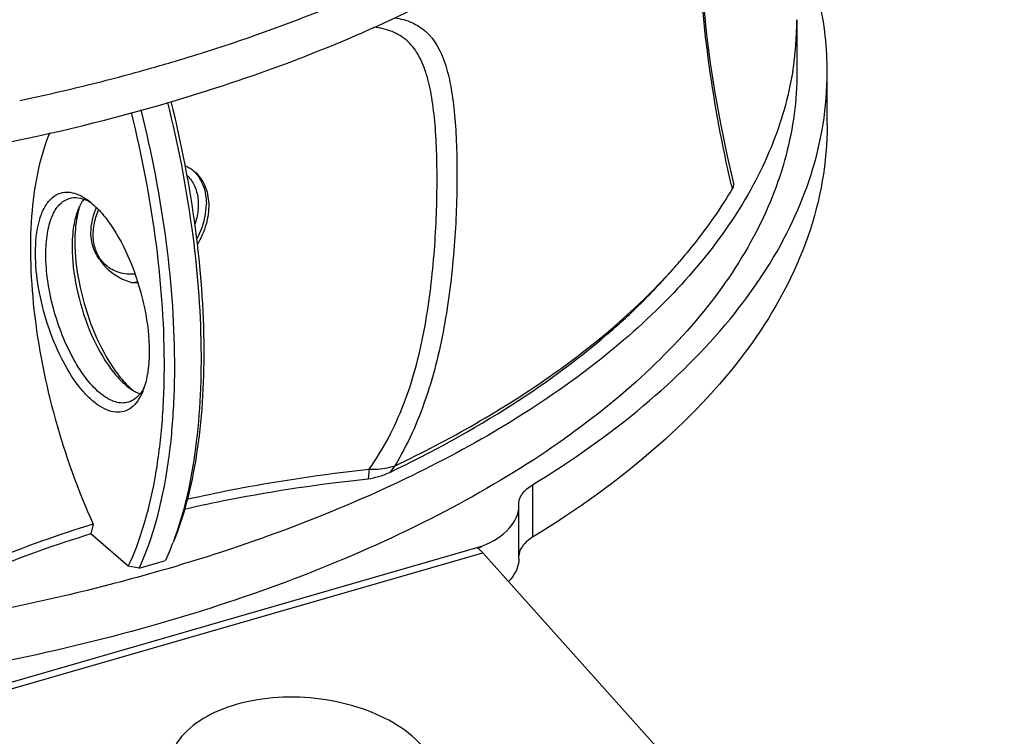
# Model space of a CAD drawing. Header units: millimetres. Extents: x 0 to 420, y 0 to 297.
# Tile 103 of 170: x 382 to 395, y 99 to 108. Entities that reach past the tile are written whole.
import ezdxf

# ---------------------------------------------------------------- set-up
doc = ezdxf.new("R2010")
doc.units = ezdxf.units.MM
doc.header["$LTSCALE"] = 23.1
doc.layers.get('0').update_dxf_attribs({"linetype": 'CONTINUOUS'})
doc.layers.add('02___PRT_ALL_AXES', color=7, linetype='CONTINUOUS')
doc.layers.add('AXES', color=7, linetype='CONTINUOUS')

msp = doc.modelspace()

# ---------------------------------------------------------------- linework, layer by layer
at = {"color": 7, "linetype": 'Continuous'}
for p, q in [((392.7476, 108.1068), (392.7476, 107.4139)), ((393.1476, 106.7211), (393.1476, 107.4139)), ((387.4423, 102.2169), (387.3777, 102.1332)), ((387.1061, 102.1744), (387.0933, 102.0492)), ((389.2612, 101.969), (389.2612, 101.2762)), ((389.0811, 101.6882), (389.0804, 101.7156)), ((389.0811, 100.9949), (389.0811, 101.6877)), ((383.4673, 101.4496), (383.4367, 101.3209)), ((383.9302, 100.8936), (383.4367, 101.3209)), ((380.4461, 98.8068), (388.6064, 101.1624)), ((380.5914, 98.7571), (388.6043, 101.0702)), ((384.4791, 101.1038), (384.4208, 100.9687)), ((395.4828, 93.3901), (388.6043, 101.0702)), ((384.0744, 100.8687), (384.4208, 100.9687)), ((384.0744, 100.8687), (383.9302, 100.8936))]:
    msp.add_line(p, q, dxfattribs=at)
msp.add_lwpolyline([(391.9136, 105.9438), (391.8309, 106.3075), (391.7431, 106.7348), (391.6696, 107.1422), (391.609, 107.5324), (391.5605, 107.9068), (391.5235, 108.2669), (391.4974, 108.6141), (391.4818, 108.9497), (391.4766, 109.2751), (391.4816, 109.591), (391.4968, 109.8982), (391.5225, 110.1972), (391.5588, 110.4882), (391.606, 110.7715), (391.6646, 111.047), (391.7349, 111.3146), (391.7777, 111.4488)], dxfattribs=at)
for centre, radius, start, end in [((388.5014, 108.1088), 4.2462, 350.73114, 359.97663), ((388.7981, 107.4162), 4.3495, 350.89636, 359.96698), ((388.7102, 107.4293), 4.4383, 349.61943, 350.90919), ((412.274, 110.5899), 20.9181, 192.85354, 193.03834), ((382.8885, 105.0284), 0.8622, 50.6722, 54.38113), ((383.8975, 105.3466), 0.6792, 153.37353, 157.83969), ((384.2803, 105.3253), 1.0421, 163.22426, 164.62409), ((384.216, 105.3446), 0.9751, 161.69727, 163.22554), ((385.494, 109.8681), 7.5569, 318.06122, 319.04694), ((384.3437, 103.7931), 0.6764, 234.36008, 239.09047), ((384.6544, 104.0136), 1.037, 227.57576, 229.09753), ((383.3193, 103.5279), 0.865, 337.82909, 341.74376), ((384.6078, 103.9599), 0.9659, 229.09719, 230.71094), ((380.8202, 102.5983), 3.9524, 337.78308, 339.38725), ((387.9272, 102.7053), 1.6858, 291.93538, 293.75966), ((387.9139, 102.738), 1.7211, 291.33056, 291.93934)]:
    msp.add_arc(centre, radius, start, end, dxfattribs=at)
for points, knots in [([(391.8801, 105.9365), (391.7619, 106.4545), (391.57, 107.4703), (391.4381, 108.9456), (391.4891, 110.2728), (391.6556, 111.0845), (391.7712, 111.4435)], [0, 0, 0, 0, 0.2863828, 0.5564444, 0.7966717, 1, 1, 1, 1]), ([(393.1476, 107.4137), (393.1476, 107.5738), (393.1115, 108.227), (392.9247, 108.8686), (392.7208, 109.3176)], [0, 0, 0, 0, 0.2451368, 1, 1, 1, 1]), ([(387.4423, 108.1308), (387.5202, 108.1196), (387.6694, 108.0823), (387.9389, 107.9105), (388.0993, 107.595), (388.1869, 107.2288), (388.2338, 106.8831), (388.2596, 106.4933), (388.2705, 105.9013), (388.2388, 105.0996), (388.1231, 104.1042), (387.889, 103.1166), (387.613, 102.4976), (387.4423, 102.2168)], [0, 0, 0, 0, 0.0368666, 0.0711026, 0.1466852, 0.1939566, 0.248403, 0.3096843, 0.3770376, 0.5258114, 0.6854239, 0.8460286, 1, 1, 1, 1]), ([(387.106, 102.1744), (387.2935, 102.4365), (387.6008, 103.0303), (387.8111, 103.8374), (387.9148, 104.5044), (387.9805, 105.1538), (388.0067, 105.7798), (387.999, 106.3694), (387.9761, 106.7598), (387.9332, 107.1065), (387.8647, 107.4047), (387.7623, 107.6516), (387.6119, 107.8425), (387.4066, 107.9646), (387.2508, 107.9978), (387.169, 108.0072)], [0, 0, 0, 0, 0.1516077, 0.3104591, 0.3904246, 0.4690623, 0.6174104, 0.6848503, 0.7464175, 0.8012886, 0.8490166, 0.8899721, 0.9260949, 0.9613011, 1, 1, 1, 1]), ([(384.3476, 100.1393), (383.0224, 99.7568), (380.2346, 99.1957), (376.6688, 98.9668), (373.7627, 99.0612), (371.6148, 99.2735), (369.5398, 99.6231), (366.9917, 100.2473), (364.6552, 101.1121), (362.6419, 102.2465), (361.4109, 103.1556), (360.4232, 104.1406), (359.6969, 105.1894), (359.2496, 106.2865), (359.1476, 107.045), (359.1476, 107.4136)], [0, 0, 0, 0, 0.143561, 0.294744, 0.3708643, 0.4460112, 0.5192405, 0.5896691, 0.7189662, 0.7768341, 0.8297398, 0.8777626, 0.9213949, 0.9616345, 1, 1, 1, 1]), ([(392.6921, 107.4249), (392.6362, 107.0816), (392.4334, 106.3848), (391.8918, 105.3955), (391.1195, 104.452), (389.7411, 103.2189), (387.4858, 101.8921), (385.4545, 101.1517), (384.3476, 100.8321)], [0, 0, 0, 0, 0.0936536, 0.1933866, 0.301765, 0.4203563, 0.6897782, 1, 1, 1, 1]), ([(392.7475, 107.4142), (392.7476, 107.0456), (392.6457, 106.2871), (392.1985, 105.1899), (391.4722, 104.141), (390.4846, 103.1559), (389.2535, 102.2468), (387.2406, 101.1122), (385.5411, 100.4839), (384.3476, 100.1393)], [0, 0, 0, 0, 0.0935, 0.1915656, 0.2978987, 0.4149311, 0.5438656, 0.6848898, 1, 1, 1, 1]), ([(384.4473, 107.012), (384.5828, 106.4654), (384.7919, 105.3924), (384.9198, 103.8324), (384.8513, 102.4341), (384.6596, 101.579), (384.5195, 101.2068)], [0, 0, 0, 0, 0.2874301, 0.556858, 0.7970052, 1, 1, 1, 1]), ([(384.4919, 107.0259), (384.6285, 106.474), (384.8375, 105.3913), (384.9587, 103.8219), (384.8883, 102.608), (384.7149, 101.758), (384.5923, 101.3808), (384.5213, 101.2071)], [0, 0, 0, 0, 0.2891926, 0.5594364, 0.7989262, 0.9045606, 1, 1, 1, 1]), ([(383.9302, 100.8936), (384.0104, 101.0648), (384.1499, 101.4415), (384.2942, 102.0582), (384.3832, 102.7484), (384.4271, 103.7833), (384.3288, 105.1797), (384.1136, 106.3056), (383.971, 106.8809)], [0, 0, 0, 0, 0.0932513, 0.197299, 0.3118121, 0.43594, 0.7076965, 1, 1, 1, 1]), ([(384.0744, 100.8687), (384.154, 101.0431), (384.2923, 101.4257), (384.4348, 102.0509), (384.5218, 102.7489), (384.5631, 103.7936), (384.4616, 105.2012), (384.2439, 106.3357), (384.1001, 106.9152)], [0, 0, 0, 0, 0.093655, 0.1980027, 0.3126868, 0.4368512, 0.7083216, 1, 1, 1, 1]), ([(382.8937, 106.6133), (382.8298, 106.4629), (382.7278, 106.1245), (382.6474, 105.5679), (382.6304, 104.9412), (382.6952, 104.016), (382.9329, 102.8257), (383.2639, 101.8979), (383.4673, 101.4496)], [0, 0, 0, 0, 0.0923126, 0.1984325, 0.3170295, 0.4458312, 0.7218597, 1, 1, 1, 1]), ([(393.1476, 106.7209), (393.1475, 106.2248), (392.9611, 105.1857), (392.165, 103.7306), (390.9031, 102.3889), (389.8468, 101.6342), (389.2612, 101.2762)], [0, 0, 0, 0, 0.2135348, 0.4443385, 0.7045714, 1, 1, 1, 1]), ([(389.2612, 101.969), (389.7731, 102.282), (390.7084, 102.9381), (391.8711, 104.0797), (392.6903, 105.3064), (392.9961, 106.1943), (393.0759, 106.6296)], [0, 0, 0, 0, 0.2908368, 0.5515499, 0.7854984, 1, 1, 1, 1]), ([(382.7058, 105.0284), (382.7058, 105.1716), (382.723, 105.3753), (382.8089, 105.6111), (382.8923, 105.736), (383.0004, 105.8157), (383.1286, 105.8401), (383.2643, 105.8085), (383.3483, 105.7596), (383.3907, 105.7294)], [0, 0, 0, 0, 0.3348908, 0.469648, 0.5830958, 0.6811617, 0.7751873, 0.8783763, 1, 1, 1, 1]), ([(391.2014, 104.915), (391.2681, 104.9919), (391.5202, 105.2946), (391.7467, 105.6191), (391.8952, 105.8707)], [0, 0, 0, 0, 0.258434, 1, 1, 1, 1]), ([(391.8952, 105.8707), (391.9033, 105.8814), (391.9161, 105.9048), (391.9165, 105.9318), (391.9136, 105.9438)], [0, 0, 0, 0, 0.5206302, 1, 1, 1, 1]), ([(382.8424, 105.0101), (382.8424, 105.1026), (382.8532, 105.2729), (382.9104, 105.4992), (383.006, 105.6682), (383.105, 105.7348), (383.1541, 105.7489)], [0, 0, 0, 0, 0.3270205, 0.6004651, 0.8193103, 1, 1, 1, 1]), ([(383.1541, 105.7489), (383.1899, 105.7593), (383.2714, 105.7642), (383.348, 105.7389), (383.386, 105.7211)], [0, 0, 0, 0, 0.470382, 1, 1, 1, 1]), ([(383.3446, 105.7377), (383.3395, 105.7313), (383.3192, 105.7039), (383.302, 105.6742), (383.2903, 105.651)], [0, 0, 0, 0, 0.2385547, 1, 1, 1, 1]), ([(383.2684, 105.6028), (383.2396, 105.5322), (383.1993, 105.3682), (383.1888, 105.2009), (383.1888, 105.1101)], [0, 0, 0, 0, 0.456522, 1, 1, 1, 1]), ([(383.2754, 105.6016), (383.2669, 105.5705), (383.2353, 105.4316), (383.2254, 105.2884), (383.2254, 105.1784)], [0, 0, 0, 0, 0.2267095, 1, 1, 1, 1]), ([(383.435, 105.6954), (383.4892, 105.6511), (383.5954, 105.5429), (383.7936, 105.2708), (383.9988, 104.8502), (384.1601, 104.3013), (384.2058, 103.9159), (384.2058, 103.7293)], [0, 0, 0, 0, 0.0971477, 0.2090442, 0.4658867, 0.741197, 1, 1, 1, 1]), ([(383.1888, 105.1101), (383.1888, 104.9292), (383.2346, 104.556), (383.3948, 104.0282), (383.5979, 103.6285), (383.7929, 103.3772), (383.8969, 103.281), (383.9495, 103.2434)], [0, 0, 0, 0, 0.2621677, 0.5402875, 0.7964416, 0.9061586, 1, 1, 1, 1]), ([(383.2254, 105.1784), (383.2254, 104.9986), (383.2679, 104.6267), (383.4197, 104.0937), (383.6135, 103.6813), (383.8015, 103.4077), (383.9028, 103.2956), (383.9548, 103.2481)], [0, 0, 0, 0, 0.2558542, 0.5286442, 0.7860176, 0.8998369, 1, 1, 1, 1]), ([(384.1204, 103.2014), (384.1026, 103.1579), (384.0623, 103.0792), (383.9781, 102.9855), (383.8754, 102.931), (383.7597, 102.9211), (383.6386, 102.9544), (383.5153, 103.0264), (383.3914, 103.1344), (383.2206, 103.3325), (383.0303, 103.6503), (382.8536, 104.0882), (382.7373, 104.5556), (382.7058, 104.8746), (382.7058, 105.0284)], [0, 0, 0, 0, 0.0475939, 0.088544, 0.1254677, 0.1623307, 0.2031224, 0.2505059, 0.3056322, 0.3685461, 0.5143438, 0.6776857, 0.8444769, 1, 1, 1, 1]), ([(383.9307, 103.0588), (383.9042, 103.0512), (383.8465, 103.0442), (383.7568, 103.0601), (383.6644, 103.1006), (383.5317, 103.1908), (383.3706, 103.3628), (383.1991, 103.6282), (383.0505, 103.9472), (382.9353, 104.2978), (382.8616, 104.6554), (382.8424, 104.8947), (382.8424, 105.0101)], [0, 0, 0, 0, 0.0340921, 0.0706899, 0.1116876, 0.1581827, 0.2686876, 0.4007795, 0.5484635, 0.7035714, 0.8570376, 1, 1, 1, 1]), ([(387.4423, 102.2169), (388.1682, 102.5641), (389.4858, 103.3097), (390.6458, 104.2949), (391.1153, 104.8175)], [0, 0, 0, 0, 0.5338621, 1, 1, 1, 1]), ([(390.324, 104.0232), (390.3963, 104.0869), (390.6729, 104.338), (390.9339, 104.6067), (391.1156, 104.8162)], [0, 0, 0, 0, 0.2576568, 1, 1, 1, 1]), ([(387.3777, 102.1332), (387.9313, 102.398), (388.9605, 102.9598), (389.9067, 103.656), (390.324, 104.0232)], [0, 0, 0, 0, 0.5247171, 1, 1, 1, 1]), ([(384.2058, 103.7293), (384.2058, 103.6438), (384.1969, 103.4842), (384.1641, 103.3271), (384.1408, 103.2569)], [0, 0, 0, 0, 0.5363777, 1, 1, 1, 1]), ([(384.1121, 103.206), (384.0895, 103.1707), (384.0381, 103.1085), (383.9665, 103.0691), (383.9307, 103.0588)], [0, 0, 0, 0, 0.5296442, 1, 1, 1, 1]), ([(383.9962, 103.2127), (384.0037, 103.2083), (384.0327, 103.1918), (384.0632, 103.1779), (384.0864, 103.1696)], [0, 0, 0, 0, 0.2618254, 1, 1, 1, 1]), ([(387.106, 102.1744), (387.1324, 102.1736), (387.2457, 102.1752), (387.3588, 102.1931), (387.4423, 102.2168)], [0, 0, 0, 0, 0.2335033, 1, 1, 1, 1]), ([(384.7058, 101.7789), (384.8994, 101.8231), (385.6931, 101.9909), (386.497, 102.1099), (387.1061, 102.1744)], [0, 0, 0, 0, 0.2448549, 1, 1, 1, 1]), ([(387.0933, 102.0492), (387.1393, 102.0541), (387.2368, 102.075), (387.33, 102.1104), (387.3777, 102.1332)], [0, 0, 0, 0, 0.4661738, 1, 1, 1, 1]), ([(384.6716, 101.6496), (384.8669, 101.6942), (385.6676, 101.8639), (386.4787, 101.9841), (387.0933, 102.0492)], [0, 0, 0, 0, 0.2448267, 1, 1, 1, 1]), ([(389.0983, 101.7998), (389.1051, 101.8158), (389.1443, 101.8851), (389.2086, 101.9369), (389.2612, 101.969)], [0, 0, 0, 0, 0.2201507, 1, 1, 1, 1]), ([(388.6064, 101.1624), (388.7355, 101.2193), (388.9556, 101.3426), (389.0812, 101.5835), (389.0811, 101.6882)], [0, 0, 0, 0, 0.5741792, 1, 1, 1, 1]), ([(383.4673, 101.4496), (383.0087, 101.3091), (382.1367, 100.9999), (381.3003, 100.6023), (380.9122, 100.3864)], [0, 0, 0, 0, 0.519197, 1, 1, 1, 1]), ([(383.4367, 101.3209), (382.9755, 101.1797), (382.0983, 100.8688), (381.2571, 100.4689), (380.8667, 100.2517)], [0, 0, 0, 0, 0.519206, 1, 1, 1, 1]), ([(389.1596, 101.1965), (389.1477, 101.1841), (389.1075, 101.137), (389.0822, 101.0752), (389.0805, 101.0303)], [0, 0, 0, 0, 0.2775012, 1, 1, 1, 1]), ([(389.0811, 100.9954), (389.0811, 100.9692), (389.0685, 100.8563), (389.0033, 100.7546), (388.9435, 100.6922)], [0, 0, 0, 0, 0.2325653, 1, 1, 1, 1]), ([(384.3476, 100.8321), (384.1459, 100.7739), (383.3185, 100.5466), (382.4799, 100.3603), (381.8429, 100.2409)], [0, 0, 0, 0, 0.2445869, 1, 1, 1, 1]), ([(387.8036, 98.5249), (387.5848, 98.7692), (386.9243, 99.1132), (386.0266, 99.2086), (385.3148, 99.0789), (384.8755, 98.884), (384.5602, 98.6021), (384.4626, 98.3539), (384.452, 98.2363)], [0, 0, 0, 0, 0.2523462, 0.5435857, 0.6820853, 0.8048714, 0.9091571, 1, 1, 1, 1])]:
    msp.add_open_spline(points, degree=3, knots=knots, dxfattribs=at)
for points in [[(383.386, 105.7211), (383.4027, 105.7132), (383.419, 105.7045), (383.4349, 105.695)], [(384.1409, 103.2567), (384.1321, 103.2394), (384.1226, 103.2224), (384.1121, 103.206)], [(389.0804, 101.7156), (389.0804, 101.7443), (389.0869, 101.7734), (389.0983, 101.7998)], [(389.2612, 101.2762), (389.2245, 101.2538), (389.1895, 101.2275), (389.1596, 101.1965)], [(388.6043, 101.0702), (388.584, 101.0929), (388.5626, 101.1146), (388.5399, 101.1348)]]:
    msp.add_open_spline(points, degree=3, dxfattribs=at)
at = {"layer": '02___PRT_ALL_AXES', "color": 7, "linetype": 'Continuous'}
for centre, radius, start, end in [((377.2537, 132.104), 25.6057, 284.06236, 286.08364), ((376.8346, 133.7985), 27.3512, 281.94923, 284.05156), ((377.5828, 130.4151), 24.391, 286.10179, 286.45934), ((384.1265, 105.3036), 0.6792, 210.38313, 218.24316), ((384.1279, 105.3048), 0.6811, 218.24368, 218.52707), ((384.1285, 105.3053), 0.6819, 218.52743, 220.48777), ((384.1293, 105.3059), 0.6828, 220.4877, 221.82519), ((383.9628, 105.3705), 0.7301, 270.42722, 277.07909), ((384.0169, 105.4313), 0.7924, 266.48006, 272.74528)]:
    msp.add_arc(centre, radius, start, end, dxfattribs=at)
for points, knots in [([(384.4937, 107.0236), (385.5512, 107.336), (387.4967, 108.0541), (389.2951, 109.1065), (390.0569, 109.6957)], [0, 0, 0, 0, 0.5337925, 1, 1, 1, 1]), ([(384.3476, 107.5005), (384.5526, 107.5597), (385.3467, 107.8003), (386.1282, 108.083), (386.6972, 108.3198)], [0, 0, 0, 0, 0.2572525, 1, 1, 1, 1]), ([(381.1627, 106.2705), (381.4376, 106.3154), (382.509, 106.5057), (383.5698, 106.7564), (384.3476, 106.9809)], [0, 0, 0, 0, 0.2560464, 1, 1, 1, 1]), ([(384.6763, 106.1838), (384.6879, 106.1785), (384.7326, 106.1562), (384.7742, 106.1276), (384.8024, 106.1032)], [0, 0, 0, 0, 0.2537957, 1, 1, 1, 1]), ([(384.8023, 106.1006), (384.8535, 106.0474), (384.9359, 105.9118), (384.9594, 105.7564), (384.9594, 105.6767)], [0, 0, 0, 0, 0.4806775, 1, 1, 1, 1]), ([(384.8024, 106.1032), (384.86, 106.0533), (384.956, 105.9195), (385.0047, 105.6688), (384.9665, 105.3961), (384.8886, 105.2206), (384.8375, 105.1368)], [0, 0, 0, 0, 0.2191083, 0.4555559, 0.7176236, 1, 1, 1, 1]), ([(384.8297, 105.2087), (384.8505, 105.246), (384.9216, 105.3924), (384.9594, 105.5566), (384.9594, 105.6767)], [0, 0, 0, 0, 0.2625258, 1, 1, 1, 1]), ([(383.9683, 104.6404), (383.9011, 104.6576), (383.7726, 104.7113), (383.6655, 104.8001), (383.6204, 104.8505)], [0, 0, 0, 0, 0.5062538, 1, 1, 1, 1])]:
    msp.add_open_spline(points, degree=3, knots=knots, dxfattribs=at)
at = {"layer": 'AXES', "color": 7, "linetype": 'Continuous'}
msp.add_line((383.6363, 104.8642), (383.6063, 104.8902), dxfattribs=at)
msp.add_arc((383.9317, 105.2053), 0.4512, 224.07764, 229.09896, dxfattribs=at)
for points, knots in [([(384.6986, 106.0602), (384.7179, 106.042), (384.7535, 106.0017), (384.8111, 105.9079), (384.854, 105.7681), (384.8556, 105.5845), (384.8259, 105.4612), (384.8042, 105.3999)], [0, 0, 0, 0, 0.1127553, 0.2273604, 0.4661838, 0.7235622, 1, 1, 1, 1]), ([(383.4372, 105.295), (383.4372, 105.3502), (383.4508, 105.4642), (383.4871, 105.5728), (383.5105, 105.6264)], [0, 0, 0, 0, 0.4859227, 1, 1, 1, 1]), ([(383.6075, 104.8914), (383.5882, 104.9114), (383.5527, 104.9556), (383.4972, 105.0579), (383.4606, 105.2089), (383.4713, 105.404), (383.5114, 105.5331), (383.5389, 105.5967)], [0, 0, 0, 0, 0.1115614, 0.2254425, 0.4641687, 0.7226335, 1, 1, 1, 1]), ([(383.6063, 104.8902), (383.5793, 104.9136), (383.5301, 104.9678), (383.4764, 105.0654), (383.444, 105.1764), (383.4372, 105.2549), (383.4372, 105.295)], [0, 0, 0, 0, 0.2374168, 0.4804588, 0.7336904, 1, 1, 1, 1]), ([(384.0183, 104.7499), (383.9824, 104.747), (383.9115, 104.7472), (383.809, 104.7667), (383.7156, 104.8051), (383.6609, 104.8429), (383.6363, 104.8642)], [0, 0, 0, 0, 0.2641829, 0.5168753, 0.7608118, 1, 1, 1, 1])]:
    msp.add_open_spline(points, degree=3, knots=knots, dxfattribs=at)

doc.saveas('drawing.dxf')
